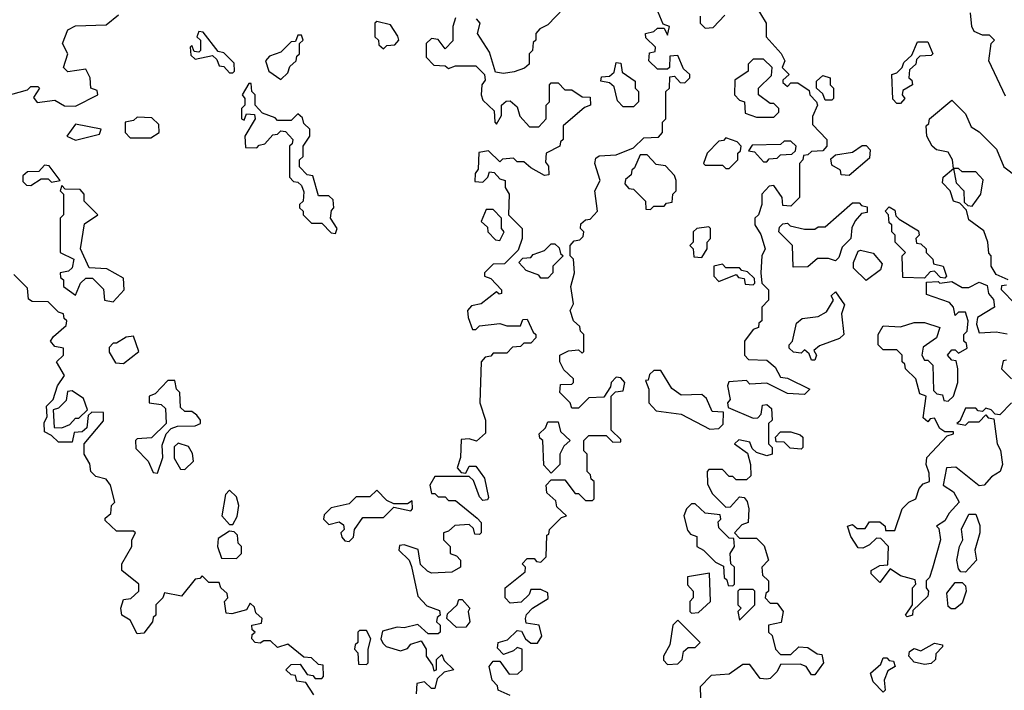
# Model space of a CAD drawing. Extents: x 2494106 to 2685573, y 758056 to 915185.
# Tile 33 of 256: x 2498632 to 2501509, y 844765 to 846725. Entities that reach past the tile are written whole.
import ezdxf

# ---------------------------------------------------------------- set-up
doc = ezdxf.new("R2010")
doc.units = 0

msp = doc.modelspace()

# ---------------------------------------------------------------- linework, layer by layer
at = {"layer": '0CON05XD'}
for points in [[(2500221.7, 846758.3), (2500175, 846710), (2500151.7, 846698.3), (2500140, 846685), (2500140, 846665), (2500131.7, 846658.3), (2500130, 846635), (2500120, 846625), (2500120, 846595), (2500107, 846583), (2500077, 846573), (2500045, 846567.5), (2500021.7, 846571.7), (2500005, 846630), (2499970, 846685), (2499977.5, 846715), (2499967, 846727)], [(2500065, 844750), (2500030, 844765), (2500028.3, 844778.3), (2500012.5, 844795), (2500003.3, 844835), (2500015, 844850), (2500035, 844850), (2500062.5, 844812.5), (2500087, 844813), (2500100, 844825), (2500100, 844885), (2500085, 844890), (2500075, 844880), (2500045, 844870), (2500028.3, 844888.3), (2500030, 844905), (2500057, 844913), (2500085, 844940), (2500098.3, 844938.3), (2500110, 844915), (2500125, 844902.5), (2500145, 844902.5), (2500157, 844923), (2500150, 844955), (2500111.7, 844961.7), (2500110, 844975), (2500113, 844987), (2500130, 845005), (2500176.4, 845033.6), (2500175, 845050), (2500155, 845060), (2500125, 845060), (2500120, 845045), (2500097, 845023), (2500065, 845020), (2500050, 845035), (2500050, 845065), (2500108.3, 845111.7), (2500110, 845125), (2500100, 845135), (2500115, 845150), (2500135, 845150), (2500141.7, 845141.7), (2500155, 845140), (2500170, 845155), (2500171.7, 845218.3), (2500178.3, 845221.7), (2500180, 845235), (2500215, 845270), (2500230, 845275), (2500201.7, 845301.7), (2500198.3, 845318.3), (2500171.7, 845341.7), (2500170, 845365), (2500185, 845380), (2500225, 845380), (2500255, 845340), (2500265, 845340), (2500285, 845320), (2500305, 845320), (2500310, 845325), (2500310, 845375), (2500301.7, 845381.7), (2500300, 845395), (2500290, 845405), (2500290, 845455), (2500280, 845465), (2500280, 845495), (2500295, 845510), (2500345, 845510), (2500365, 845490), (2500388.3, 845491.7), (2500388.3, 845498.3), (2500360, 845525), (2500360, 845625), (2500372.5, 845637.5), (2500395, 845640), (2500400, 845665), (2500388.3, 845678.3), (2500375, 845680), (2500360, 845665), (2500358.3, 845651.7), (2500338.3, 845621.7), (2500295, 845620), (2500265, 845590), (2500245, 845590), (2500240, 845605), (2500210, 845635), (2500211.7, 845658.3), (2500245, 845660), (2500250, 845665), (2500250, 845675), (2500221.7, 845701.7), (2500210, 845725), (2500210, 845745), (2500235, 845757.5), (2500265, 845760), (2500275, 845750), (2500280, 845755), (2500280, 845805), (2500270, 845815), (2500268.3, 845828.3), (2500250, 845845), (2500240, 845875), (2500250, 845895), (2500242.5, 845945), (2500252.5, 845985), (2500250, 846025), (2500240, 846035), (2500240, 846065), (2500251.7, 846078.3), (2500268.3, 846081.7), (2500278.3, 846091.7), (2500280, 846105), (2500270, 846115), (2500271.7, 846128.3), (2500285, 846140), (2500298.3, 846141.7), (2500320, 846165), (2500312.5, 846225), (2500327.5, 846255), (2500312.5, 846305), (2500315, 846320), (2500325, 846327.5), (2500375, 846330), (2500425, 846350), (2500455, 846380), (2500498.3, 846381.7), (2500510, 846395), (2500510, 846425), (2500520, 846435), (2500520, 846515), (2500530, 846525), (2500531.7, 846558.3), (2500545, 846560), (2500561.7, 846541.7), (2500575, 846540), (2500590, 846555), (2500590, 846565), (2500571.7, 846581.7), (2500555, 846620), (2500531.7, 846618.3), (2500530, 846585), (2500525, 846580), (2500495, 846580), (2500470, 846605), (2500471.7, 846628.3), (2500488.3, 846631.7), (2500490, 846645), (2500461.7, 846671.7), (2500460, 846685), (2500485, 846690), (2500495, 846700), (2500515, 846700), (2500525, 846680), (2500530, 846705), (2500511.7, 846711.7), (2500497, 846747)], [(2500779.3, 846769.3), (2500812.5, 846715), (2500812.5, 846675), (2500856.4, 846626.4), (2500867.5, 846605), (2500860, 846585), (2500880, 846565), (2500861.7, 846548.3), (2500861.7, 846541.7), (2500875, 846530), (2500885, 846540), (2500905, 846540), (2500938.3, 846518.3), (2500940, 846505), (2500960, 846485), (2500962.5, 846475), (2500948.3, 846441.7), (2500948.3, 846418.3), (2500990, 846375), (2500990, 846355), (2500978.3, 846341.7), (2500945, 846340), (2500935, 846330), (2500921.7, 846328.3), (2500920, 846315), (2500910, 846305), (2500910, 846205), (2500885, 846180), (2500861.7, 846181.7), (2500860, 846205), (2500835, 846240), (2500821.7, 846238.3), (2500800, 846215), (2500800, 846185), (2500790, 846155), (2500780, 846145), (2500780, 846125), (2500797, 846097), (2500810, 846055), (2500800, 846035), (2500797.5, 845985), (2500800, 845955), (2500820, 845935), (2500820, 845905), (2500800, 845885), (2500800, 845845), (2500791.7, 845838.3), (2500790, 845825), (2500775, 845820), (2500750, 845785), (2500750, 845745), (2500761.7, 845731.7), (2500815, 845730), (2500839.3, 845709.3), (2500855, 845680), (2500875, 845677.5), (2500940, 845645), (2500925, 845630), (2500875, 845632.5), (2500815, 845662.5), (2500765, 845660), (2500755, 845670), (2500703.3, 845666.7), (2500700, 845655), (2500707.5, 845615), (2500700, 845605), (2500701.7, 845591.7), (2500775, 845560), (2500788.3, 845561.7), (2500798.3, 845571.7), (2500801.7, 845598.3), (2500815, 845600), (2500828.3, 845588.3), (2500830, 845555), (2500820, 845545), (2500820, 845485), (2500830, 845475), (2500830, 845455), (2500815, 845450), (2500785, 845460), (2500771.7, 845471.7), (2500765, 845490), (2500732.5, 845497.5), (2500720, 845485), (2500758.3, 845458.3), (2500767.5, 845425), (2500768.3, 845391.7), (2500755, 845380), (2500725, 845380), (2500715, 845390), (2500705, 845390), (2500685, 845410), (2500645, 845410), (2500640, 845405), (2500641.7, 845368.3), (2500655, 845340), (2500695, 845300), (2500708.3, 845301.7), (2500735, 845330), (2500748.3, 845328.3), (2500757, 845317), (2500762.5, 845295), (2500760, 845255), (2500741.7, 845248.3), (2500720, 845225), (2500735, 845210), (2500785, 845210), (2500807, 845187), (2500820, 845145), (2500800, 845125), (2500801.7, 845101.7), (2500820, 845085), (2500820, 845055), (2500811.7, 845048.3), (2500810, 845035), (2500825, 845020), (2500845, 845020), (2500862.5, 844995), (2500856.4, 844963.6), (2500820, 844955), (2500820, 844935), (2500830, 844925), (2500840, 844885), (2500855, 844870), (2500885, 844870), (2500908.3, 844891.7), (2500935, 844890), (2500961.7, 844871.7), (2500975, 844870), (2500980, 844845), (2500955, 844810), (2500945, 844810), (2500930, 844835), (2500911.7, 844841.7), (2500855, 844840), (2500845, 844820), (2500825, 844800), (2500815, 844797.5), (2500795, 844800), (2500765, 844840), (2500745, 844840), (2500705, 844812.5), (2500651.7, 844808.3), (2500620, 844775), (2500621.7, 844711.7)], [(2501511.7, 846501.7), (2501463.3, 846605), (2501470, 846655), (2501480, 846665), (2501465, 846680), (2501445, 846680), (2501420.7, 846690.7), (2501413.3, 846705), (2501410, 846745)], [(2498588.3, 846501.7), (2498655, 846520), (2498665, 846530), (2498685, 846530), (2498690, 846525), (2498672.5, 846497.5), (2498683, 846483), (2498735, 846490), (2498763, 846473), (2498795, 846472.5), (2498860, 846505), (2498858.3, 846518.3), (2498840, 846525), (2498837.5, 846555), (2498825, 846580), (2498772.5, 846572.5), (2498760, 846585), (2498772.5, 846625), (2498757.5, 846655), (2498772.5, 846695), (2498795, 846707.5), (2498885, 846710), (2498921.2, 846738.8)], [(2499695, 846640), (2499705, 846650), (2499728.3, 846651.7), (2499740, 846665), (2499737, 846677), (2499715, 846710), (2499675, 846720), (2499670, 846715), (2499670, 846675), (2499680, 846665), (2499681.7, 846651.7), (2499695, 846640)], [(2499905, 846730), (2499897.5, 846705), (2499897, 846663), (2499875, 846640), (2499855, 846667.5), (2499835, 846670), (2499820, 846655), (2499820, 846615), (2499841.7, 846591.7), (2499875, 846590), (2499885, 846582.5), (2499905, 846590), (2499965, 846590), (2499990, 846565), (2499991.7, 846548.3), (2499982.5, 846535), (2499980, 846505), (2499985, 846490), (2500018.3, 846458.3), (2500020, 846425), (2500025, 846420), (2500040, 846445), (2500040, 846475), (2500053, 846487), (2500065, 846487.5), (2500085, 846470), (2500093, 846443), (2500121.7, 846411.7), (2500148.3, 846411.7), (2500170, 846435), (2500170, 846475), (2500180, 846485), (2500180, 846535), (2500185, 846540), (2500205, 846540), (2500225, 846520), (2500245, 846520), (2500275, 846500), (2500298.3, 846498.3), (2500300, 846475), (2500281.7, 846468.3), (2500220, 846415), (2500220, 846375), (2500211.7, 846368.3), (2500210, 846355), (2500170, 846335), (2500168.3, 846308.3), (2500177, 846297), (2500178.3, 846271.7), (2500165, 846270), (2500125, 846292.5), (2500105, 846310), (2500085, 846310), (2500075, 846320), (2500043, 846317), (2500035, 846310), (2500001.7, 846341.7), (2499973, 846337), (2499971.7, 846288.3), (2499962.5, 846275), (2499961.7, 846251.7), (2499985, 846250), (2500000, 846265), (2500005, 846280), (2500018.3, 846278.3), (2500035, 846260), (2500050, 846255), (2500050, 846235), (2500062.5, 846215), (2500060, 846155), (2500100, 846115), (2500100, 846085), (2500088.3, 846051.7), (2500048.3, 846011.7), (2500015, 846010), (2499990, 845985), (2499990, 845975), (2500008.3, 845968.3), (2500040, 845935), (2500040, 845925), (2500033, 845923), (2500025, 845930), (2499980, 845895), (2499951.7, 845888.3), (2499940, 845875), (2499942.5, 845855), (2499955, 845820), (2499965, 845820), (2499975, 845830), (2500035, 845837.5), (2500055, 845830), (2500095, 845830), (2500101.7, 845848.3), (2500115, 845850), (2500131.7, 845811.7), (2500140, 845805), (2500140, 845795), (2500125, 845780), (2500105, 845780), (2500095, 845770), (2500071.7, 845768.3), (2500055, 845750), (2500015, 845750), (2500008.3, 845741.7), (2499991.7, 845738.3), (2499980, 845725), (2499976.7, 845605), (2499993.3, 845555), (2499993, 845517), (2499967, 845493), (2499945, 845500), (2499921.7, 845498.3), (2499920, 845445), (2499910, 845415), (2499921.7, 845401.7), (2499935, 845400), (2499945, 845420), (2499965, 845420), (2499990, 845385), (2500001.7, 845328.3), (2499998.3, 845321.7), (2499985, 845320), (2499975, 845330), (2499958.3, 845378.3), (2499945, 845390), (2499845, 845390), (2499830, 845365), (2499835, 845340), (2499845, 845340), (2499855, 845330), (2499875, 845330), (2499885, 845320), (2499905, 845320), (2499968.3, 845268.3), (2499980, 845255), (2499980, 845225), (2499975, 845220), (2499961.7, 845221.7), (2499958.3, 845238.3), (2499945, 845250), (2499903, 845247), (2499885, 845230), (2499870, 845225), (2499870, 845205), (2499890, 845185), (2499890, 845165), (2499908.3, 845158.3), (2499920, 845145), (2499920, 845125), (2499895, 845110), (2499835, 845107.5), (2499823, 845113), (2499803, 845133), (2499796.4, 845176.4), (2499755, 845190), (2499741.7, 845188.3), (2499740, 845175), (2499770, 845145), (2499777, 845127), (2499795, 845040)], [(2500620, 846735), (2500620, 846715), (2500635, 846700), (2500658.3, 846701.7), (2500691.7, 846738.3)], [(2499255, 846570), (2499260, 846575), (2499258.3, 846598.3), (2499228.3, 846628.3), (2499211.7, 846631.7), (2499168.3, 846688.3), (2499155, 846690), (2499150, 846675), (2499160, 846665), (2499160, 846635), (2499155, 846630), (2499141.7, 846631.7), (2499135, 846650), (2499130, 846645), (2499131.7, 846621.7), (2499145, 846610), (2499195, 846620), (2499208.3, 846608.3), (2499215, 846590), (2499228.3, 846588.3), (2499245, 846570), (2499255, 846570)], [(2499395, 846550), (2499415, 846570), (2499421.7, 846588.3), (2499440, 846605), (2499441.7, 846618.3), (2499450, 846625), (2499450, 846655), (2499460, 846665), (2499455, 846680), (2499445, 846680), (2499438.3, 846661.7), (2499425, 846660), (2499395, 846630), (2499361.7, 846618.3), (2499350, 846605), (2499360, 846575), (2499395, 846550)], [(2501205, 846480), (2501195, 846480), (2501183, 846493), (2501180, 846565), (2501195, 846570), (2501210, 846585), (2501215, 846600), (2501238.3, 846621.7), (2501255, 846660), (2501285, 846660), (2501300, 846625), (2501295, 846620), (2501261.7, 846618.3), (2501251.7, 846608.3), (2501250, 846595), (2501231.7, 846578.3), (2501230, 846555), (2501238.3, 846548.3), (2501240, 846535), (2501211.7, 846518.3), (2501210, 846505), (2501217.5, 846495), (2501205, 846480)], [(2500425, 846470), (2500395, 846470), (2500378.3, 846488.3), (2500368.3, 846528.3), (2500355, 846540), (2500330, 846545), (2500331.7, 846558.3), (2500355, 846560), (2500368.3, 846571.7), (2500375, 846600), (2500388.3, 846598.3), (2500391.7, 846571.7), (2500430, 846545), (2500430, 846525), (2500440, 846515), (2500440, 846485), (2500425, 846470)], [(2500835, 846440), (2500850, 846455), (2500850, 846465), (2500835, 846480), (2500825, 846480), (2500790, 846505), (2500790, 846525), (2500828.3, 846561.7), (2500830, 846585), (2500805, 846610), (2500775, 846610), (2500760, 846595), (2500760, 846575), (2500721.7, 846548.3), (2500720, 846505), (2500735, 846490), (2500750, 846485), (2500751.7, 846451.7), (2500785, 846440), (2500835, 846440)], [(2501005, 846490), (2500985, 846490), (2500978.3, 846508.3), (2500960, 846525), (2500960, 846545), (2500978.3, 846561.7), (2501000, 846555), (2501000, 846535), (2501010, 846525), (2501010, 846495), (2501005, 846490)], [(2499555, 846100), (2499560, 846115), (2499540, 846145), (2499543, 846167), (2499550, 846175), (2499548.3, 846198.3), (2499535, 846210), (2499505, 846210), (2499488.3, 846268.3), (2499471.7, 846271.7), (2499450, 846295), (2499450, 846315), (2499460, 846325), (2499460, 846355), (2499480, 846385), (2499480, 846405), (2499461.7, 846421.7), (2499458.3, 846438.3), (2499445, 846450), (2499425, 846430), (2499385, 846430), (2499378.3, 846438.3), (2499341.7, 846451.7), (2499320, 846475), (2499320, 846505), (2499310, 846515), (2499308.3, 846538.3), (2499301.7, 846538.3), (2499282.5, 846505), (2499290, 846495), (2499290, 846475), (2499280, 846465), (2499280, 846435), (2499288.3, 846431.7), (2499295, 846450), (2499318.3, 846448.3), (2499320, 846435), (2499290, 846385), (2499291.7, 846351.7), (2499325, 846350), (2499331.7, 846358.3), (2499348.3, 846361.7), (2499371.7, 846388.3), (2499385, 846390), (2499395, 846400), (2499408.3, 846398.3), (2499430, 846375), (2499428.3, 846361.7), (2499420, 846355), (2499420, 846265), (2499431.7, 846251.7), (2499445, 846250), (2499455, 846240), (2499461.7, 846221.7), (2499460, 846195), (2499450, 846185), (2499450, 846175), (2499460, 846165), (2499460, 846155), (2499485, 846130), (2499515, 846130), (2499541.7, 846101.7), (2499555, 846100)], [(2501520, 845965), (2501485, 845980), (2501470, 846005), (2501470, 846035), (2501463, 846043), (2501460, 846075), (2501448.3, 846108.3), (2501405, 846140), (2501398.3, 846168.3), (2501378.3, 846188.3), (2501360, 846195), (2501350, 846225), (2501328.3, 846248.3), (2501330, 846265), (2501360, 846290), (2501357.5, 846315), (2501345, 846337.5), (2501310, 846345), (2501297.5, 846355), (2501282.5, 846385), (2501280, 846415), (2501288.3, 846421.7), (2501290, 846435), (2501355, 846490), (2501395, 846450), (2501411.7, 846411.7), (2501435, 846397.5), (2501486.1, 846346.1), (2501507.5, 846295), (2501547.5, 846265)], [(2499015, 846380), (2499040, 846395), (2499038.3, 846418.3), (2499018.3, 846438.3), (2498975, 846440), (2498965, 846430), (2498940, 846425), (2498940, 846395), (2498955, 846380), (2499015, 846380)], [(2498795, 846372.5), (2498865, 846390), (2498870, 846405), (2498795, 846420), (2498770, 846385), (2498795, 846372.5)], [(2500705, 846290), (2500730, 846315), (2500730, 846335), (2500738.3, 846341.7), (2500740, 846355), (2500728.3, 846368.3), (2500695, 846380), (2500688.3, 846371.7), (2500675, 846370), (2500640, 846335), (2500630, 846305), (2500635, 846300), (2500685, 846300), (2500695, 846290), (2500705, 846290)], [(2500815, 846310), (2500821.7, 846318.3), (2500845, 846320), (2500855, 846330), (2500888.3, 846331.7), (2500898.3, 846341.7), (2500900, 846355), (2500885, 846370), (2500865, 846370), (2500855, 846360), (2500771.7, 846358.3), (2500761.7, 846341.7), (2500778.3, 846338.3), (2500805, 846310), (2500815, 846310)], [(2501055, 846270), (2501031.7, 846271.7), (2501030, 846285), (2501005, 846300), (2501001.7, 846318.3), (2501015, 846330), (2501065, 846337.5), (2501093, 846357), (2501105, 846357.5), (2501116.2, 846345), (2501115, 846320), (2501055, 846270)], [(2500475, 846170), (2500485, 846180), (2500515, 846180), (2500521.7, 846188.3), (2500538.3, 846191.7), (2500540, 846215), (2500550, 846225), (2500550, 846255), (2500545, 846270), (2500518.3, 846298.3), (2500491.7, 846301.7), (2500465, 846330), (2500445, 846330), (2500428.3, 846291.7), (2500420, 846285), (2500418.3, 846271.7), (2500401.7, 846258.3), (2500400, 846245), (2500411.7, 846231.7), (2500425, 846230), (2500460, 846195), (2500461.7, 846171.7), (2500475, 846170)], [(2498665, 846240), (2498695, 846260), (2498715, 846260), (2498725, 846250), (2498750, 846255), (2498718.3, 846298.3), (2498705, 846300), (2498688.3, 846281.7), (2498655, 846280), (2498641.7, 846268.3), (2498641.7, 846251.7), (2498651.7, 846241.7), (2498665, 846240)], [(2501415, 846180), (2501440, 846215), (2501447, 846257), (2501425, 846280), (2501385, 846280), (2501375, 846290), (2501360, 846290), (2501368.3, 846248.3), (2501390, 846225), (2501391.7, 846191.7), (2501401.7, 846181.7), (2501415, 846180)], [(2498905, 845900), (2498937.5, 845935), (2498935, 845970), (2498887, 845997), (2498835, 846000), (2498810, 846055), (2498821.7, 846128.3), (2498860, 846155), (2498820, 846195), (2498820, 846215), (2498808.3, 846228.3), (2498765, 846230), (2498755, 846240), (2498750, 846225), (2498760, 846215), (2498760, 846155), (2498750, 846145), (2498750, 846045), (2498790, 846025), (2498785, 846000), (2498775, 845990), (2498750, 845985), (2498751.7, 845971.7), (2498760, 845965), (2498760, 845945), (2498795, 845920), (2498810, 845955), (2498825, 845970), (2498845, 845970), (2498877, 845937), (2498880, 845905), (2498905, 845900)], [(2500035, 846080), (2500047.5, 846105), (2500040, 846115), (2500040, 846145), (2500015, 846170), (2499995, 846170), (2499980, 846135), (2499998.3, 846118.3), (2500000, 846105), (2500021.7, 846081.7), (2500035, 846080)], [(2500891.7, 846001.7), (2500890, 846065), (2500850, 846105), (2500851.7, 846118.3), (2500861.7, 846128.3), (2500875, 846130), (2500882.5, 846122.5), (2500925, 846112.5), (2500955, 846112.5), (2500965, 846120), (2500985, 846120), (2501065, 846190), (2501085, 846190), (2501091.7, 846181.7), (2501108.3, 846178.3), (2501108.3, 846161.7), (2501091.7, 846158.3), (2501073, 846137), (2501063, 846117), (2501060, 846085), (2501035, 846060), (2501025, 846030), (2501015, 846020), (2500995, 846027.5), (2500963, 846027), (2500935, 846002.5), (2500891.7, 846001.7)], [(2501335, 845970), (2501321.7, 845971.7), (2501305, 845990), (2501291.7, 845988.3), (2501275, 845970), (2501211.7, 845971.7), (2501210, 846035), (2501220, 846045), (2501190, 846075), (2501190, 846095), (2501180, 846105), (2501180, 846125), (2501171.7, 846131.7), (2501170, 846155), (2501160, 846165), (2501171.7, 846178.3), (2501188.3, 846168.3), (2501191.7, 846151.7), (2501201.7, 846141.7), (2501258.3, 846108.3), (2501260, 846095), (2501250, 846085), (2501251.7, 846071.7), (2501265, 846070), (2501280, 846055), (2501280, 846045), (2501300, 846025), (2501301.7, 846011.7), (2501330, 846005), (2501340, 845975), (2501335, 845970)], [(2500625, 846030), (2500640, 846055), (2500640, 846075), (2500650, 846085), (2500650, 846115), (2500645, 846120), (2500610, 846115), (2500600, 846105), (2500600, 846075), (2500590, 846065), (2500600, 846055), (2500601.7, 846031.7), (2500625, 846030)], [(2500175, 845970), (2500155, 845970), (2500148.3, 845978.3), (2500111.7, 845991.7), (2500090, 846015), (2500101.7, 846028.3), (2500125, 846030), (2500131.7, 846038.3), (2500165, 846050), (2500185, 846070), (2500195, 846070), (2500208.3, 846058.3), (2500211.7, 846041.7), (2500220, 846035), (2500190, 846005), (2500190, 845985), (2500175, 845970)], [(2501105, 845962.5), (2501068.3, 845998.3), (2501067.5, 846015), (2501081.7, 846048.3), (2501088.3, 846051.7), (2501125, 846042.5), (2501151.7, 846011.7), (2501146.4, 845993.6), (2501105, 845962.5)], [(2500775, 845950), (2500780, 845955), (2500778.3, 845968.3), (2500758.3, 845988.3), (2500741.7, 845991.7), (2500735, 846000), (2500695, 846000), (2500685, 846010), (2500660, 846005), (2500660, 845975), (2500675, 845960), (2500725, 845980), (2500731.7, 845971.7), (2500748.3, 845968.3), (2500751.7, 845951.7), (2500775, 845950)], [(2499491.7, 844751.7), (2499468.3, 844788.3), (2499441.7, 844791.7), (2499438.3, 844808.3), (2499425, 844810), (2499410, 844825), (2499425, 844840), (2499451.7, 844841.7), (2499471.7, 844811.7), (2499488.3, 844808.3), (2499495, 844800), (2499515, 844800), (2499520, 844805), (2499518.3, 844838.3), (2499505, 844840), (2499485, 844860), (2499461.7, 844861.7), (2499415, 844900), (2499385, 844890), (2499365, 844910), (2499345, 844910), (2499335, 844902.5), (2499320, 844905), (2499310, 844915), (2499311.7, 844928.3), (2499320, 844935), (2499311.7, 844941.7), (2499310, 844955), (2499338.3, 844961.7), (2499340, 844975), (2499321.7, 844991.7), (2499318.3, 845008.3), (2499305, 845020), (2499295, 845000), (2499251.7, 844988.3), (2499235, 844990), (2499230, 845025), (2499240, 845035), (2499238.3, 845048.3), (2499220, 845065), (2499215, 845080), (2499185, 845080), (2499165, 845100), (2499158.3, 845091.7), (2499145, 845090), (2499105, 845040), (2499055, 845050), (2499050, 845035), (2499030, 845015), (2499030, 844985), (2499021.7, 844978.3), (2499020, 844965), (2498995, 844932.5), (2498975, 844930), (2498955, 844970), (2498930, 844985), (2498927.5, 845005), (2498935, 845030), (2498957, 845033), (2498980, 845055), (2498980, 845075), (2498930, 845115), (2498930, 845135), (2498960, 845185), (2498960, 845205), (2498970, 845225), (2498965, 845230), (2498915, 845230), (2498881.7, 845261.7), (2498881.7, 845268.3), (2498898.3, 845281.7), (2498900, 845305), (2498910, 845315), (2498897.5, 845365), (2498885, 845382.5), (2498855, 845390), (2498840, 845405), (2498837, 845427), (2498820, 845455), (2498820, 845485), (2498877, 845553), (2498877, 845577), (2498842.5, 845577.5), (2498831.7, 845568.3), (2498828.3, 845531.7), (2498815, 845520), (2498791.7, 845518.3), (2498785, 845490), (2498745, 845490), (2498725, 845510), (2498705, 845520), (2498703.6, 845546.4), (2498712.5, 845565), (2498710, 845595), (2498730, 845615), (2498742.5, 845655), (2498762.5, 845685), (2498740, 845725), (2498760, 845745), (2498760, 845765), (2498735, 845770), (2498722.5, 845785), (2498730.7, 845799.3), (2498768.3, 845831.7), (2498770, 845845), (2498761.7, 845851.7), (2498760, 845865), (2498745, 845870), (2498715, 845900), (2498668.3, 845901.7), (2498658.3, 845908.3), (2498655, 845940), (2498615, 845980)], [(2501530, 845605), (2501495, 845570), (2501481.7, 845571.7), (2501470, 845585), (2501455, 845590), (2501445, 845580), (2501431.7, 845581.7), (2501425, 845590), (2501395, 845590), (2501378.3, 845551.7), (2501370, 845545), (2501395, 845540), (2501405, 845550), (2501435, 845550), (2501455, 845570), (2501461.7, 845561.7), (2501478.3, 845558.3), (2501487.5, 845485), (2501497, 845467), (2501503.3, 845425), (2501496.7, 845405), (2501470.7, 845389.3), (2501450, 845365), (2501435, 845362.5), (2501367, 845417), (2501340, 845415), (2501330, 845365), (2501360, 845345), (2501376.7, 845315), (2501347, 845283), (2501335, 845260), (2501310, 845245), (2501317.5, 845237.5), (2501322.5, 845205), (2501298.3, 845121.7), (2501290, 845095), (2501280, 845085), (2501280, 845065), (2501287.5, 845055), (2501285, 845040), (2501241.7, 844998.3), (2501240, 844985), (2501225, 844980), (2501220, 844985), (2501240, 845015), (2501240, 845065), (2501250, 845075), (2501248.3, 845088.3), (2501205, 845100), (2501175, 845120), (2501145, 845080), (2501120, 845105), (2501120, 845115), (2501145, 845130), (2501168.3, 845131.7), (2501170, 845185), (2501148.3, 845208.3), (2501135, 845210), (2501115, 845190), (2501095, 845180), (2501081.7, 845181.7), (2501060, 845215), (2501050, 845245), (2501065, 845250), (2501078.3, 845238.3), (2501101.7, 845238.3), (2501115, 845257.5), (2501145, 845257.5), (2501160, 845245), (2501161.7, 845231.7), (2501188.3, 845231.7), (2501210, 845295), (2501230, 845315), (2501250, 845325), (2501260, 845355), (2501271.7, 845368.3), (2501290, 845375), (2501289.3, 845399.3), (2501280, 845425), (2501282.5, 845445), (2501341.7, 845508.3), (2501360, 845515), (2501360, 845520), (2501335, 845520), (2501320, 845530), (2501305, 845560), (2501291.7, 845558.3), (2501285, 845550), (2501271.7, 845561.7), (2501280, 845625), (2501261.7, 845631.7), (2501250, 845675), (2501220, 845705), (2501218.3, 845718.3), (2501210, 845725), (2501210, 845745), (2501195, 845760), (2501155, 845760), (2501140, 845775), (2501140, 845805), (2501155, 845830), (2501205, 845827.5), (2501245, 845840), (2501275, 845840), (2501320, 845825), (2501310, 845795), (2501271.7, 845768.3), (2501267.5, 845745), (2501275, 845730), (2501285, 845730), (2501300, 845715), (2501301.7, 845641.7), (2501311.7, 845631.7), (2501328.3, 845628.3), (2501331.7, 845611.7), (2501345, 845610), (2501360, 845625), (2501372.5, 845665), (2501372.5, 845705), (2501368.3, 845728.3), (2501355, 845730), (2501342.5, 845745), (2501355, 845760), (2501365, 845760), (2501375, 845750), (2501400, 845765), (2501398.3, 845778.3), (2501390, 845785), (2501390, 845805), (2501400, 845815), (2501402.5, 845845), (2501395, 845870), (2501375, 845870), (2501365, 845860), (2501360, 845885), (2501348.3, 845898.3), (2501281.7, 845921.7), (2501281.7, 845958.3), (2501315, 845960), (2501320, 845955), (2501355, 845960), (2501385, 845942.5), (2501405, 845942.5), (2501435, 845957.5), (2501458.3, 845948.3), (2501462.5, 845925), (2501477, 845907), (2501480, 845885), (2501430, 845855), (2501427.5, 845835), (2501435, 845810), (2501485, 845812.5), (2501517, 845807)], [(2501540, 845895), (2501500, 845935), (2501501.7, 845948.3), (2501515, 845950)], [(2500955, 845730), (2500945, 845730), (2500938.3, 845748.3), (2500925, 845760), (2500915, 845750), (2500893, 845753), (2500880, 845765), (2500880, 845775), (2500890, 845785), (2500901.7, 845838.3), (2500918.3, 845851.7), (2500965, 845857.5), (2500989.3, 845870.7), (2501010, 845905), (2501002.5, 845917.5), (2501015, 845930), (2501041.7, 845891.7), (2501032.5, 845865), (2501040, 845805), (2501027, 845793), (2500968.3, 845771.7), (2500951.7, 845758.3), (2500960, 845745), (2500955, 845730)], [(2498935, 845720), (2498980, 845755), (2498965, 845800), (2498943, 845797), (2498915, 845780), (2498905, 845780), (2498893, 845767), (2498893, 845753), (2498911.7, 845721.7), (2498935, 845720)], [(2501515, 845730), (2501505, 845727.5), (2501500, 845705), (2501530, 845675)], [(2500648.3, 845528.3), (2500675, 845530), (2500687, 845543), (2500688.3, 845578.3), (2500655, 845580), (2500638.3, 845618.3), (2500625, 845630), (2500565, 845627.5), (2500537, 845647), (2500505, 845700), (2500485, 845700), (2500471.7, 845688.3), (2500468.3, 845671.7), (2500460, 845670), (2500470, 845645), (2500470, 845605), (2500491.7, 845581.7), (2500565, 845572.5), (2500648.3, 845528.3)], [(2499035, 845400), (2499050, 845445), (2499048.3, 845481.7), (2499060, 845515), (2499075, 845530), (2499093, 845537), (2499145, 845537.5), (2499160, 845545), (2499160, 845555), (2499149.3, 845569.3), (2499135, 845580), (2499115, 845580), (2499101.7, 845591.7), (2499100, 845635), (2499090, 845645), (2499085, 845670), (2499065, 845670), (2499028.3, 845631.7), (2499010, 845625), (2499010, 845605), (2499045, 845600), (2499058.3, 845588.3), (2499060, 845545), (2499017, 845503), (2498975, 845500), (2498970, 845495), (2498971.7, 845471.7), (2499007.5, 845435), (2499021.7, 845401.7), (2499035, 845400)], [(2498755, 845532.5), (2498778.3, 845541.7), (2498795, 845560), (2498805, 845560), (2498830, 845585), (2498818.3, 845618.3), (2498785, 845640), (2498771.7, 845638.3), (2498768.3, 845611.7), (2498745, 845590), (2498730, 845585), (2498733, 845533), (2498755, 845532.5)], [(2500185, 845400), (2500163, 845423), (2500160, 845495), (2500151.7, 845501.7), (2500150, 845515), (2500168.3, 845531.7), (2500175, 845550), (2500205, 845550), (2500211.7, 845521.7), (2500240, 845495), (2500221.7, 845478.3), (2500210, 845455), (2500210, 845425), (2500185, 845400)], [(2500915, 845470), (2500882.5, 845472.5), (2500865, 845490), (2500841.7, 845491.7), (2500840, 845505), (2500855, 845520), (2500885, 845520), (2500911.7, 845511.7), (2500920, 845505), (2500920, 845475), (2500915, 845470)], [(2499115, 845410), (2499140, 845435), (2499137, 845457), (2499125, 845477.5), (2499095, 845487.5), (2499083, 845477), (2499083, 845443), (2499101.7, 845411.7), (2499115, 845410)], [(2499255, 845250), (2499267, 845273), (2499272.5, 845305), (2499265, 845330), (2499245, 845350), (2499233, 845337), (2499222.5, 845275), (2499245, 845250), (2499255, 845250)], [(2499595, 845200), (2499607, 845213), (2499610, 845235), (2499635, 845270), (2499695, 845270), (2499725, 845300), (2499775, 845290), (2499780, 845295), (2499778.3, 845318.3), (2499765, 845310), (2499725, 845310), (2499705, 845320), (2499675, 845350), (2499655, 845330), (2499615, 845330), (2499595, 845310), (2499541.7, 845298.3), (2499521.7, 845278.3), (2499520, 845265), (2499535, 845250), (2499565, 845257.5), (2499578.3, 845248.3), (2499580, 845235), (2499570, 845225), (2499573, 845213), (2499581.7, 845201.7), (2499595, 845200)], [(2500715, 845070), (2500720, 845075), (2500720, 845125), (2500710, 845135), (2500707.5, 845165), (2500720, 845185), (2500718.3, 845208.3), (2500705, 845210), (2500675, 845240), (2500672.5, 845257.5), (2500680, 845265), (2500678.3, 845278.3), (2500635, 845282.5), (2500605, 845310), (2500595, 845310), (2500580, 845295), (2500572.5, 845275), (2500583, 845233), (2500591.7, 845221.7), (2500610, 845215), (2500610, 845185), (2500630, 845175), (2500665, 845140), (2500688.3, 845128.3), (2500690, 845095), (2500698.3, 845088.3), (2500701.7, 845071.7), (2500715, 845070)], [(2501395, 845110), (2501381.7, 845111.7), (2501375, 845120), (2501370, 845145), (2501377.5, 845185), (2501387.5, 845205), (2501383.6, 845236.4), (2501405, 845280), (2501425, 845280), (2501436.7, 845246.7), (2501436.7, 845225), (2501422.5, 845175), (2501427.5, 845145), (2501395, 845110)], [(2499265, 845150), (2499280, 845165), (2499280, 845185), (2499270, 845195), (2499268.3, 845218.3), (2499258.3, 845228.3), (2499245, 845230), (2499211.7, 845208.3), (2499210, 845185), (2499221.7, 845151.7), (2499265, 845150)], [(2500595, 844990), (2500615, 844992.5), (2500650, 845025), (2500647, 845107), (2500583, 845097), (2500583, 845073), (2500600, 845055), (2500600, 845035), (2500590, 845025), (2500590, 844995), (2500595, 844990)], [(2501353, 845003), (2501345, 845010), (2501340.7, 845049.3), (2501365, 845080), (2501385, 845080), (2501395, 845070), (2501396.7, 845055), (2501385, 845020), (2501365, 845003.3), (2501353, 845003)], [(2500735, 844970), (2500780, 845015), (2500780, 845055), (2500775, 845060), (2500735, 845060), (2500730, 845055), (2500730, 845015), (2500740, 845005), (2500730, 844995), (2500735, 844970)], [(2499795, 845040), (2499821.7, 845011.7), (2499858.3, 844998.3), (2499860, 844985), (2499851.7, 844978.3), (2499850, 844965), (2499860, 844955), (2499860, 844935), (2499855, 844930), (2499825, 844930), (2499795, 844957.5), (2499755, 844947.5), (2499735, 844950), (2499691.7, 844938.3), (2499687.5, 844915), (2499693, 844903), (2499703, 844893), (2499745, 844880), (2499765, 844887.5), (2499775, 844900), (2499805, 844910), (2499820, 844885), (2499820, 844865), (2499838.3, 844838.3), (2499841.7, 844821.7), (2499850, 844825), (2499850, 844855), (2499865, 844870), (2499871.7, 844851.7), (2499900, 844825), (2499871.7, 844818.3), (2499851.7, 844798.3), (2499845, 844770), (2499835, 844770), (2499815, 844790), (2499792.5, 844785), (2499790, 844755)], [(2499908.3, 844948.3), (2499880, 844975), (2499881.7, 844988.3), (2499910, 845015), (2499915, 845030), (2499925, 845030), (2499946.7, 845005), (2499942.5, 844995), (2499947.5, 844965), (2499935, 844950), (2499908.3, 844948.3)], [(2500525, 844840), (2500555, 844842.5), (2500567.5, 844855), (2500571.7, 844878.3), (2500585, 844890), (2500605, 844890), (2500620, 844905), (2500555, 844970), (2500540, 844955), (2500531.7, 844898.3), (2500512.5, 844865), (2500513, 844853), (2500525, 844840)], [(2499645, 844840), (2499650, 844845), (2499650, 844885), (2499657.5, 844915), (2499645, 844940), (2499625, 844940), (2499620, 844935), (2499620, 844905), (2499611.7, 844898.3), (2499610, 844885), (2499620, 844875), (2499621.7, 844841.7), (2499645, 844840)], [(2501275, 844840), (2501245, 844847.5), (2501230, 844865), (2501231.7, 844878.3), (2501245, 844887.5), (2501265, 844880), (2501305, 844902.5), (2501328.3, 844898.3), (2501328.3, 844891.7), (2501308.3, 844871.7), (2501307.5, 844855), (2501295, 844843.3), (2501275, 844840)], [(2501155, 844760), (2501125, 844790), (2501117.5, 844815), (2501148.3, 844841.7), (2501155, 844860), (2501165, 844860), (2501171.7, 844851.7), (2501185, 844850), (2501190, 844835), (2501168.3, 844821.7), (2501157.5, 844795), (2501160, 844765), (2501155, 844760)]]:
    msp.add_lwpolyline(points, dxfattribs=at)

doc.saveas('drawing.dxf')
